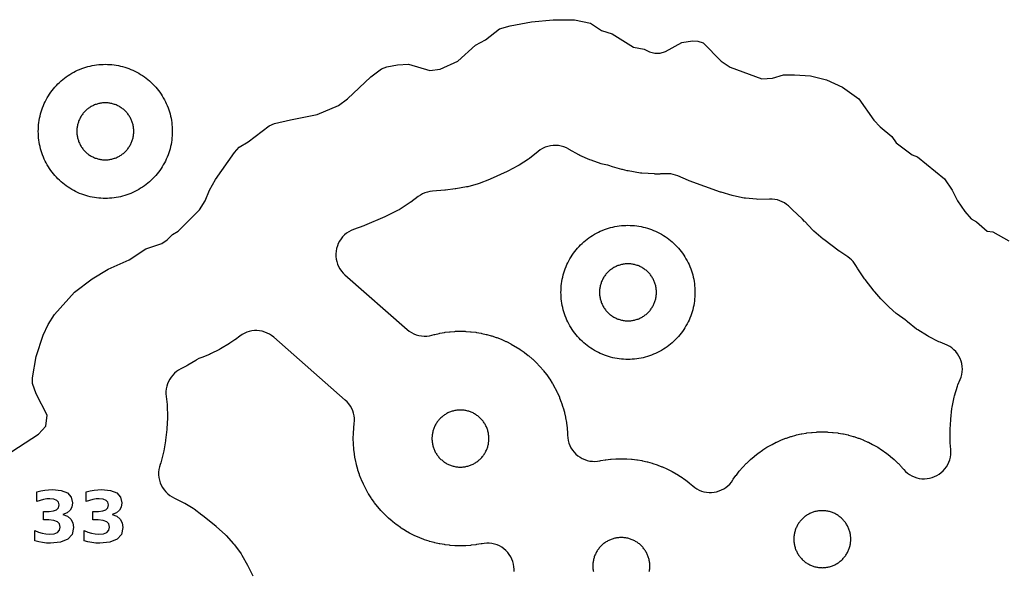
# Model space of a CAD drawing. Header units: millimetres. Extents: x 0 to 2500, y 0 to 1250.
# Tile 56 of 140: x 648 to 795, y 139 to 221. Entities that reach past the tile are written whole.
import ezdxf

# ---------------------------------------------------------------- set-up
doc = ezdxf.new("R2010")
doc.units = ezdxf.units.MM
doc.layers.add('CUT', color=1, linetype='Continuous')
doc.layers.add('MARK', color=3, linetype='Continuous')

msp = doc.modelspace()

# ---------------------------------------------------------------- linework, layer by layer
at = {"layer": 'CUT'}
for points in [[(646.54, 156.76), (650.51, 159.36), (651.62, 160.53), (651.82, 162.2), (650.17, 165.35), (649.65, 166.93), (649.62, 167.75), (650.19, 170.94), (651.24, 174.13), (652, 175.73), (652.94, 177.21), (655.93, 180.54), (658.52, 182.5), (660.93, 183.95), (664.07, 185.35), (666.53, 186.99), (668.93, 187.78), (669.73, 188.32), (670.53, 189.13), (671.37, 189.64), (674.55, 192.81), (675.42, 194.13), (676.04, 195.73), (676.97, 197.34), (679.77, 201.35), (680.46, 202.14), (681.84, 202.93), (684.98, 205.34), (685.73, 205.67), (688.14, 206.24), (692.13, 207.02), (695.29, 208.36), (696.63, 209.35), (700.14, 212.65), (701.73, 213.8), (702.53, 214.13), (704.13, 214.44), (705.73, 214.51), (708.91, 213.57), (710.5, 213.77), (713.13, 214.95), (715.77, 217.33), (717.25, 218.16), (719.33, 219.77), (720.94, 220.24), (724.12, 220.82), (727.34, 221.14), (730.53, 221.11), (732.92, 220.63), (734.57, 219.52), (736.13, 219.05), (739.32, 217.03), (740.92, 216.76), (741.72, 216.33), (742.53, 216.14), (743.31, 216.14), (744.1, 216.39), (746.53, 217.74), (748.13, 218), (748.94, 217.92), (749.74, 217.68), (752.41, 214.95), (753.74, 214.08), (758.5, 212.35), (760.09, 212.45), (761.73, 212.93), (763.33, 212.94), (765.74, 212.79), (768.14, 212.18), (770.53, 211.08), (772.93, 209.34), (775.19, 206.16), (776.12, 205.16), (777.87, 203.75), (778.51, 202.81), (780.89, 201.02), (781.73, 200.7), (785.74, 197.4), (786.88, 195.74), (787.7, 194.12), (788.77, 192.54), (789.74, 191.45), (790.53, 191.03), (792.12, 189.62), (792.94, 189.54), (795.32, 188.2)], [(721.53, 138.87), (721.52, 138.97), (721.52, 139.21), (721.49, 139.6), (721.42, 139.99), (721.32, 140.37), (721.18, 140.74), (721, 141.09), (720.79, 141.42), (720.55, 141.73), (720.28, 142.01), (719.98, 142.27), (719.66, 142.49), (719.32, 142.69), (718.96, 142.85), (718.59, 142.97), (718.2, 143.06), (717.81, 143.1), (717.42, 143.11), (717.03, 143.08), (716.72, 143.03), (716.72, 143.03), (716.57, 143), (715.89, 142.89), (715.8, 142.87), (715.12, 142.79), (715.02, 142.78), (714.33, 142.73), (714.23, 142.72), (713.55, 142.71), (713.45, 142.71), (712.76, 142.72), (712.66, 142.73), (711.98, 142.78), (711.88, 142.79), (711.2, 142.87), (711.1, 142.89), (710.43, 143), (710.33, 143.02), (709.66, 143.17), (709.56, 143.2), (708.9, 143.38), (708.81, 143.41), (708.15, 143.62), (708.06, 143.66), (707.42, 143.9), (707.33, 143.94), (706.7, 144.22), (706.61, 144.26), (706, 144.57), (705.91, 144.62), (705.32, 144.96), (705.23, 145.01), (704.65, 145.37), (704.57, 145.43), (704.01, 145.82), (703.93, 145.88), (703.39, 146.31), (703.31, 146.37), (702.79, 146.82), (702.72, 146.88), (702.22, 147.36), (702.15, 147.43), (701.68, 147.92), (701.61, 148), (701.16, 148.52), (701.1, 148.59), (700.68, 149.13), (700.62, 149.21), (700.22, 149.78), (700.17, 149.86), (699.8, 150.44), (699.75, 150.52), (699.41, 151.12), (699.37, 151.21), (699.06, 151.82), (699.01, 151.91), (698.74, 152.54), (698.7, 152.63), (698.45, 153.27), (698.42, 153.36), (698.2, 154.01), (698.17, 154.11), (697.99, 154.77), (697.97, 154.86), (697.82, 155.53), (697.8, 155.63), (697.68, 156.31), (697.67, 156.41), (697.58, 157.09), (697.57, 157.19), (697.52, 157.87), (697.52, 157.97), (697.5, 158.66), (697.5, 158.75), (697.52, 159.44), (697.52, 159.54), (697.57, 160.22), (697.58, 160.32), (697.66, 160.94), (697.69, 161.33), (697.68, 161.72), (697.63, 162.11), (697.55, 162.49), (697.43, 162.86), (697.27, 163.21), (697.08, 163.55), (696.86, 163.87), (696.6, 164.17), (696.32, 164.44), (685.63, 173.8), (685.32, 174.05), (685, 174.26), (684.65, 174.44), (684.29, 174.58), (683.91, 174.69), (683.53, 174.76), (683.14, 174.79), (682.75, 174.79), (682.36, 174.74), (681.98, 174.66), (681.61, 174.55), (681.25, 174.39), (680.91, 174.21), (680.58, 173.99), (679.91, 173.48), (679.83, 173.42), (679.11, 172.93), (679.03, 172.88), (677.71, 172.07), (677.55, 171.98), (676.2, 171.32), (676.03, 171.24), (674.89, 170.81), (674.48, 170.62), (674.13, 170.42), (674.13, 170.42), (674.03, 170.35), (672.83, 169.63), (672.68, 169.54), (671.77, 169.09), (671.43, 168.9), (671.12, 168.69), (670.83, 168.44), (670.56, 168.17), (670.32, 167.87), (670.11, 167.55), (669.93, 167.22), (669.78, 166.86), (669.67, 166.5), (669.6, 166.12), (669.55, 165.74), (669.55, 165.36), (669.58, 164.98), (669.74, 163.76), (669.76, 163.57), (669.81, 161.97), (669.81, 161.77), (669.69, 160.13), (669.68, 160.03), (669.5, 158.45), (669.48, 158.36), (669.24, 156.87), (669.2, 156.69), (668.83, 155.28), (668.78, 155.1), (668.68, 154.85), (668.57, 154.47), (668.49, 154.07), (668.45, 153.68), (668.45, 153.28), (668.49, 152.88), (668.57, 152.49), (668.69, 152.1), (668.85, 151.74), (669.04, 151.39), (669.27, 151.06), (669.53, 150.75), (669.82, 150.47), (670.13, 150.23), (670.47, 150.01), (670.83, 149.83), (670.85, 149.82), (670.93, 149.78), (672.24, 149.13), (672.39, 149.05), (673.6, 148.31), (673.75, 148.21), (674.92, 147.34), (674.99, 147.28), (677.03, 145.62), (677.11, 145.56), (678.39, 144.4), (678.53, 144.26), (679.65, 143.02), (679.78, 142.85), (680.76, 141.51), (680.87, 141.33), (681.73, 139.84), (681.78, 139.75), (682.09, 139.13), (682.13, 139.06), (682.5, 138.25)], [(741.68, 138.88), (741.7, 139.01), (741.72, 139.15), (741.74, 139.29), (741.75, 139.43), (741.75, 139.57), (741.76, 139.7), (741.75, 139.84), (741.75, 139.98), (741.74, 140.12), (741.72, 140.26), (741.7, 140.4), (741.68, 140.53), (741.65, 140.67), (741.61, 140.8), (741.57, 140.94), (741.53, 141.07), (741.48, 141.2), (741.43, 141.33), (741.38, 141.46), (741.32, 141.58), (741.25, 141.71), (741.19, 141.83), (741.12, 141.95), (741.04, 142.07), (740.96, 142.18), (740.88, 142.29), (740.79, 142.4), (740.7, 142.51), (740.61, 142.61), (740.51, 142.71), (740.41, 142.81), (740.31, 142.9), (740.2, 142.99), (740.09, 143.08), (739.98, 143.16), (739.87, 143.24), (739.75, 143.31), (739.63, 143.38), (739.51, 143.45), (739.39, 143.52), (739.26, 143.58), (739.13, 143.63), (739, 143.68), (738.87, 143.73), (738.74, 143.77), (738.61, 143.81), (738.47, 143.84), (738.34, 143.87), (738.2, 143.9), (738.06, 143.92), (737.92, 143.93), (737.78, 143.95), (737.65, 143.95), (737.51, 143.95), (737.37, 143.95), (737.23, 143.95), (737.09, 143.93), (736.95, 143.92), (736.81, 143.9), (736.68, 143.87), (736.54, 143.84), (736.41, 143.81), (736.27, 143.77), (736.14, 143.73), (736.01, 143.68), (735.88, 143.63), (735.75, 143.58), (735.63, 143.52), (735.5, 143.45), (735.38, 143.38), (735.26, 143.31), (735.15, 143.24), (735.03, 143.16), (734.92, 143.08), (734.81, 142.99), (734.7, 142.9), (734.6, 142.81), (734.5, 142.71), (734.4, 142.61), (734.31, 142.51), (734.22, 142.4), (734.13, 142.29), (734.05, 142.18), (733.97, 142.07), (733.9, 141.95), (733.83, 141.83), (733.76, 141.71), (733.69, 141.58), (733.64, 141.46), (733.58, 141.33), (733.53, 141.2), (733.48, 141.07), (733.44, 140.94), (733.4, 140.8), (733.37, 140.67), (733.34, 140.53), (733.31, 140.4), (733.29, 140.26), (733.28, 140.12), (733.27, 139.98), (733.26, 139.84), (733.26, 139.7), (733.26, 139.57), (733.27, 139.43), (733.28, 139.29), (733.29, 139.15), (733.31, 139.01), (733.34, 138.88)]]:
    msp.add_lwpolyline(points, dxfattribs=at)
for points in [[(670.49, 204.17), (670.48, 203.85), (670.45, 203.52), (670.41, 203.2), (670.37, 202.87), (670.31, 202.55), (670.24, 202.23), (670.16, 201.91), (670.07, 201.6), (669.97, 201.29), (669.86, 200.98), (669.74, 200.67), (669.61, 200.37), (669.47, 200.08), (669.32, 199.79), (669.16, 199.5), (668.99, 199.22), (668.82, 198.94), (668.63, 198.68), (668.43, 198.41), (668.23, 198.16), (668.02, 197.91), (667.8, 197.66), (667.57, 197.43), (667.34, 197.2), (667.09, 196.98), (666.84, 196.77), (666.59, 196.57), (666.33, 196.37), (666.06, 196.19), (665.78, 196.01), (665.5, 195.84), (665.21, 195.68), (664.92, 195.53), (664.63, 195.39), (664.33, 195.26), (664.02, 195.14), (663.71, 195.03), (663.4, 194.93), (663.09, 194.84), (662.77, 194.76), (662.45, 194.69), (662.13, 194.63), (661.81, 194.59), (661.48, 194.55), (661.15, 194.52), (660.83, 194.51), (660.5, 194.5), (660.17, 194.51), (659.85, 194.52), (659.52, 194.55), (659.2, 194.59), (658.87, 194.63), (658.55, 194.69), (658.23, 194.76), (657.91, 194.84), (657.6, 194.93), (657.29, 195.03), (656.98, 195.14), (656.67, 195.26), (656.37, 195.39), (656.08, 195.53), (655.79, 195.68), (655.5, 195.84), (655.22, 196.01), (654.94, 196.19), (654.68, 196.37), (654.41, 196.57), (654.16, 196.77), (653.91, 196.98), (653.66, 197.2), (653.43, 197.43), (653.2, 197.66), (652.98, 197.91), (652.77, 198.16), (652.57, 198.41), (652.37, 198.68), (652.19, 198.94), (652.01, 199.22), (651.84, 199.5), (651.68, 199.79), (651.53, 200.08), (651.39, 200.37), (651.26, 200.67), (651.14, 200.98), (651.03, 201.29), (650.93, 201.6), (650.84, 201.91), (650.76, 202.23), (650.69, 202.55), (650.63, 202.87), (650.59, 203.2), (650.55, 203.52), (650.52, 203.85), (650.51, 204.17), (650.5, 204.5), (650.51, 204.83), (650.52, 205.15), (650.55, 205.48), (650.59, 205.81), (650.63, 206.13), (650.69, 206.45), (650.76, 206.77), (650.84, 207.09), (650.93, 207.4), (651.03, 207.71), (651.14, 208.02), (651.26, 208.33), (651.39, 208.63), (651.53, 208.92), (651.68, 209.21), (651.84, 209.5), (652.01, 209.78), (652.19, 210.06), (652.37, 210.33), (652.57, 210.59), (652.77, 210.84), (652.98, 211.09), (653.2, 211.34), (653.43, 211.57), (653.66, 211.8), (653.91, 212.02), (654.16, 212.23), (654.41, 212.43), (654.68, 212.63), (654.94, 212.82), (655.22, 212.99), (655.5, 213.16), (655.79, 213.32), (656.08, 213.47), (656.37, 213.61), (656.67, 213.74), (656.98, 213.86), (657.29, 213.97), (657.6, 214.07), (657.91, 214.16), (658.23, 214.24), (658.55, 214.31), (658.87, 214.37), (659.2, 214.41), (659.52, 214.45), (659.85, 214.48), (660.17, 214.49), (660.5, 214.5), (660.83, 214.49), (661.15, 214.48), (661.48, 214.45), (661.81, 214.41), (662.13, 214.37), (662.45, 214.31), (662.77, 214.24), (663.09, 214.16), (663.4, 214.07), (663.71, 213.97), (664.02, 213.86), (664.33, 213.74), (664.63, 213.61), (664.92, 213.47), (665.21, 213.32), (665.5, 213.16), (665.78, 212.99), (666.06, 212.82), (666.33, 212.63), (666.59, 212.43), (666.84, 212.23), (667.09, 212.02), (667.34, 211.8), (667.57, 211.57), (667.8, 211.34), (668.02, 211.09), (668.23, 210.84), (668.43, 210.59), (668.63, 210.33), (668.82, 210.06), (668.99, 209.78), (669.16, 209.5), (669.32, 209.21), (669.47, 208.92), (669.61, 208.63), (669.74, 208.33), (669.86, 208.02), (669.97, 207.71), (670.07, 207.4), (670.16, 207.09), (670.24, 206.77), (670.31, 206.45), (670.37, 206.13), (670.41, 205.81), (670.45, 205.48), (670.48, 205.15), (670.49, 204.83), (670.5, 204.5)], [(664.75, 204.64), (664.74, 204.78), (664.73, 204.92), (664.71, 205.06), (664.69, 205.19), (664.67, 205.33), (664.64, 205.47), (664.61, 205.6), (664.57, 205.73), (664.52, 205.87), (664.48, 206), (664.43, 206.13), (664.37, 206.25), (664.31, 206.38), (664.25, 206.5), (664.18, 206.63), (664.11, 206.74), (664.03, 206.86), (663.95, 206.98), (663.87, 207.09), (663.79, 207.2), (663.7, 207.3), (663.6, 207.41), (663.51, 207.51), (663.41, 207.6), (663.3, 207.7), (663.2, 207.79), (663.09, 207.87), (662.98, 207.95), (662.86, 208.03), (662.74, 208.11), (662.63, 208.18), (662.5, 208.25), (662.38, 208.31), (662.25, 208.37), (662.13, 208.43), (662, 208.48), (661.87, 208.52), (661.73, 208.57), (661.6, 208.61), (661.47, 208.64), (661.33, 208.67), (661.19, 208.69), (661.06, 208.71), (660.92, 208.73), (660.78, 208.74), (660.64, 208.75), (660.5, 208.75), (660.36, 208.75), (660.22, 208.74), (660.08, 208.73), (659.95, 208.71), (659.81, 208.69), (659.67, 208.67), (659.54, 208.64), (659.4, 208.61), (659.27, 208.57), (659.13, 208.52), (659, 208.48), (658.87, 208.43), (658.75, 208.37), (658.62, 208.31), (658.5, 208.25), (658.38, 208.18), (658.26, 208.11), (658.14, 208.03), (658.02, 207.95), (657.91, 207.87), (657.8, 207.79), (657.7, 207.7), (657.6, 207.6), (657.5, 207.51), (657.4, 207.41), (657.31, 207.3), (657.22, 207.2), (657.13, 207.09), (657.05, 206.98), (656.97, 206.86), (656.89, 206.74), (656.82, 206.63), (656.75, 206.5), (656.69, 206.38), (656.63, 206.25), (656.57, 206.13), (656.52, 206), (656.48, 205.87), (656.43, 205.73), (656.4, 205.6), (656.36, 205.47), (656.33, 205.33), (656.31, 205.19), (656.29, 205.06), (656.27, 204.92), (656.26, 204.78), (656.25, 204.64), (656.25, 204.5), (656.25, 204.36), (656.26, 204.22), (656.27, 204.08), (656.29, 203.95), (656.31, 203.81), (656.33, 203.67), (656.36, 203.54), (656.4, 203.4), (656.43, 203.27), (656.48, 203.13), (656.52, 203), (656.57, 202.87), (656.63, 202.75), (656.69, 202.62), (656.75, 202.5), (656.82, 202.38), (656.89, 202.26), (656.97, 202.14), (657.05, 202.02), (657.13, 201.91), (657.22, 201.8), (657.31, 201.7), (657.4, 201.6), (657.5, 201.5), (657.6, 201.4), (657.7, 201.31), (657.8, 201.22), (657.91, 201.13), (658.02, 201.05), (658.14, 200.97), (658.26, 200.89), (658.38, 200.82), (658.5, 200.75), (658.62, 200.69), (658.75, 200.63), (658.87, 200.57), (659, 200.52), (659.13, 200.48), (659.27, 200.43), (659.4, 200.4), (659.54, 200.36), (659.67, 200.33), (659.81, 200.31), (659.95, 200.29), (660.08, 200.27), (660.22, 200.26), (660.36, 200.25), (660.5, 200.25), (660.64, 200.25), (660.78, 200.26), (660.92, 200.27), (661.06, 200.29), (661.19, 200.31), (661.33, 200.33), (661.47, 200.36), (661.6, 200.4), (661.73, 200.43), (661.87, 200.48), (662, 200.52), (662.13, 200.57), (662.25, 200.63), (662.38, 200.69), (662.5, 200.75), (662.63, 200.82), (662.74, 200.89), (662.86, 200.97), (662.98, 201.05), (663.09, 201.13), (663.2, 201.22), (663.3, 201.31), (663.41, 201.4), (663.51, 201.5), (663.6, 201.6), (663.7, 201.7), (663.79, 201.8), (663.87, 201.91), (663.95, 202.02), (664.03, 202.14), (664.11, 202.26), (664.18, 202.38), (664.25, 202.5), (664.31, 202.62), (664.37, 202.75), (664.43, 202.87), (664.48, 203), (664.52, 203.13), (664.57, 203.27), (664.61, 203.4), (664.64, 203.54), (664.67, 203.67), (664.69, 203.81), (664.71, 203.95), (664.73, 204.08), (664.74, 204.22), (664.75, 204.36), (664.75, 204.5)], [(706.19, 174.51), (706.54, 174.33), (706.91, 174.19), (707.29, 174.08), (707.68, 174.01), (708.08, 173.98), (708.47, 173.99), (708.86, 174.04), (709.25, 174.12), (709.56, 174.21), (709.66, 174.24), (710.33, 174.39), (710.43, 174.41), (711.1, 174.52), (711.2, 174.54), (711.88, 174.62), (711.98, 174.63), (712.66, 174.68), (712.76, 174.69), (713.45, 174.7), (713.55, 174.7), (714.23, 174.69), (714.33, 174.68), (715.02, 174.63), (715.12, 174.62), (715.8, 174.54), (715.89, 174.52), (716.57, 174.41), (716.67, 174.39), (717.34, 174.24), (717.43, 174.21), (718.1, 174.03), (718.19, 174), (718.84, 173.78), (718.93, 173.75), (719.58, 173.5), (719.67, 173.47), (720.29, 173.19), (720.38, 173.15), (721, 172.84), (721.08, 172.79), (721.68, 172.45), (721.77, 172.4), (722.35, 172.03), (722.43, 171.98), (722.99, 171.58), (723.07, 171.53), (723.61, 171.1), (723.69, 171.04), (724.21, 170.59), (724.28, 170.53), (724.78, 170.05), (724.85, 169.98), (725.32, 169.48), (725.39, 169.41), (725.83, 168.89), (725.9, 168.82), (726.32, 168.27), (726.38, 168.2), (726.77, 167.63), (726.83, 167.55), (727.2, 166.97), (727.25, 166.89), (727.58, 166.29), (727.63, 166.2), (727.94, 165.59), (727.98, 165.5), (728.26, 164.87), (728.3, 164.78), (728.55, 164.14), (728.58, 164.05), (728.79, 163.4), (728.82, 163.3), (729.01, 162.64), (729.03, 162.54), (729.18, 161.87), (729.2, 161.78), (729.32, 161.1), (729.33, 161), (729.42, 160.32), (729.42, 160.22), (729.48, 159.54), (729.48, 159.44), (729.49, 159.2), (729.52, 158.8), (729.58, 158.42), (729.69, 158.04), (729.83, 157.67), (730, 157.32), (730.21, 156.99), (730.46, 156.68), (730.73, 156.4), (731.02, 156.14), (731.35, 155.91), (731.69, 155.72), (732.05, 155.56), (732.42, 155.44), (732.8, 155.35), (733.19, 155.31), (733.58, 155.3), (733.97, 155.32), (734.29, 155.38), (734.29, 155.38), (734.43, 155.41), (735.11, 155.52), (735.21, 155.54), (735.89, 155.62), (735.99, 155.63), (736.67, 155.68), (736.77, 155.69), (737.46, 155.7), (737.56, 155.7), (738.24, 155.69), (738.34, 155.68), (739.03, 155.63), (739.12, 155.62), (739.81, 155.54), (739.9, 155.52), (740.58, 155.41), (740.68, 155.39), (741.35, 155.24), (741.44, 155.21), (742.1, 155.03), (742.2, 155), (742.85, 154.78), (742.94, 154.75), (743.58, 154.5), (743.67, 154.47), (744.3, 154.19), (744.39, 154.15), (745.01, 153.84), (745.09, 153.79), (745.69, 153.45), (745.77, 153.4), (746.35, 153.03), (746.44, 152.98), (747, 152.58), (747.08, 152.53), (747.62, 152.1), (747.69, 152.04), (748.16, 151.64), (748.46, 151.4), (748.78, 151.2), (749.12, 151.02), (749.48, 150.88), (749.84, 150.78), (750.22, 150.71), (750.6, 150.67), (750.98, 150.67), (751.36, 150.71), (751.73, 150.78), (752.1, 150.89), (752.45, 151.04), (752.79, 151.21), (753.11, 151.42), (753.41, 151.66), (753.69, 151.92), (753.93, 152.21), (754.15, 152.53), (754.17, 152.55), (754.22, 152.63), (754.62, 153.2), (754.68, 153.27), (755.1, 153.82), (755.16, 153.89), (755.61, 154.41), (755.68, 154.48), (756.15, 154.98), (756.22, 155.05), (756.72, 155.53), (756.79, 155.59), (757.31, 156.04), (757.39, 156.1), (757.93, 156.53), (758.01, 156.58), (758.57, 156.98), (758.65, 157.03), (759.23, 157.4), (759.32, 157.45), (759.91, 157.79), (760, 157.84), (760.61, 158.15), (760.7, 158.19), (761.33, 158.47), (761.42, 158.5), (762.06, 158.75), (762.15, 158.78), (762.81, 159), (762.9, 159.03), (763.56, 159.21), (763.66, 159.24), (764.33, 159.39), (764.43, 159.41), (765.1, 159.52), (765.2, 159.54), (765.88, 159.62), (765.98, 159.63), (766.66, 159.68), (766.76, 159.69), (767.45, 159.7), (767.55, 159.7), (768.23, 159.69), (768.33, 159.68), (769.02, 159.63), (769.12, 159.62), (769.8, 159.54), (769.89, 159.52), (770.57, 159.41), (770.67, 159.39), (771.34, 159.24), (771.43, 159.21), (772.1, 159.03), (772.19, 159), (772.84, 158.78), (772.93, 158.75), (773.58, 158.5), (773.67, 158.47), (774.29, 158.19), (774.38, 158.15), (775, 157.84), (775.08, 157.79), (775.68, 157.45), (775.77, 157.4), (776.35, 157.03), (776.43, 156.98), (776.99, 156.58), (777.07, 156.53), (777.61, 156.1), (777.69, 156.04), (778.21, 155.59), (778.28, 155.53), (778.78, 155.05), (778.85, 154.98), (779.32, 154.48), (779.39, 154.41), (779.66, 154.09), (779.93, 153.81), (780.22, 153.56), (780.54, 153.33), (780.88, 153.14), (781.23, 152.98), (781.6, 152.86), (781.98, 152.77), (782.36, 152.72), (782.75, 152.7), (783.14, 152.73), (783.52, 152.79), (783.9, 152.89), (784.26, 153.03), (784.61, 153.2), (784.94, 153.4), (785.25, 153.63), (785.54, 153.9), (785.8, 154.19), (786.03, 154.5), (786.23, 154.83), (786.39, 155.18), (786.52, 155.55), (786.61, 155.93), (786.67, 156.31), (786.69, 156.7), (786.67, 157.09), (786.58, 158.07), (786.57, 158.28), (786.58, 159.98), (786.59, 160.09), (786.67, 161.5), (786.68, 161.6), (786.85, 163.17), (786.88, 163.36), (787.19, 164.86), (787.23, 165.05), (787.69, 166.52), (787.75, 166.7), (788.09, 167.5), (788.23, 167.88), (788.32, 168.27), (788.38, 168.67), (788.4, 169.07), (788.38, 169.47), (788.31, 169.87), (788.21, 170.26), (788.07, 170.64), (787.89, 171), (787.67, 171.34), (787.43, 171.66), (787.15, 171.95), (786.84, 172.21), (786.51, 172.44), (786.16, 172.63), (785.79, 172.79), (785.07, 173.06), (784.88, 173.14), (783.36, 173.9), (783.18, 174), (781.75, 174.91), (781.58, 175.03), (780.22, 176.12), (780.1, 176.22), (779.86, 176.41), (778.69, 177.24), (778.55, 177.36), (777.46, 178.29), (777.33, 178.42), (776.29, 179.48), (776.23, 179.55), (775.34, 180.56), (775.25, 180.66), (773.9, 182.41), (773.82, 182.52), (772.82, 183.99), (772.76, 184.1), (772.52, 184.51), (772.32, 184.8), (772.11, 185.08), (771.86, 185.34), (771.6, 185.57), (771.32, 185.79), (770.12, 186.6), (770.04, 186.65), (767.74, 188.38), (767.65, 188.45), (766.26, 189.62), (766.1, 189.77), (764.88, 191.05), (764.87, 191.07), (764.55, 191.4), (763.02, 192.83), (762.92, 192.93), (762.74, 193.12), (762.47, 193.38), (762.17, 193.62), (761.85, 193.83), (761.51, 194.01), (761.16, 194.16), (760.8, 194.27), (760.42, 194.34), (760.04, 194.38), (759.66, 194.39), (759.6, 194.38), (757.9, 194.36), (757.7, 194.37), (756.05, 194.52), (755.85, 194.55), (754.23, 194.87), (754.03, 194.92), (752.41, 195.41), (752.31, 195.44), (747.65, 197.13), (747.54, 197.18), (745.95, 197.86), (745.61, 197.99), (745.26, 198.09), (744.9, 198.16), (744.53, 198.19), (744.17, 198.19), (743.35, 198.15), (743.25, 198.14), (742.58, 198.14), (742.47, 198.15), (740.59, 198.25), (740.36, 198.28), (738.51, 198.6), (738.4, 198.62), (737.68, 198.79), (737.6, 198.81), (736.19, 199.21), (736.02, 199.26), (735.78, 199.35), (735.5, 199.45), (735.21, 199.52), (734.72, 199.63), (734.52, 199.68), (733, 200.18), (732.81, 200.25), (731.34, 200.9), (731.16, 200.99), (729.72, 201.8), (729.67, 201.83), (729.31, 202.02), (728.93, 202.18), (728.54, 202.29), (728.14, 202.37), (727.73, 202.4), (727.33, 202.39), (726.92, 202.34), (726.53, 202.25), (726.14, 202.12), (725.77, 201.96), (725.42, 201.75), (725.09, 201.51), (723.81, 200.47), (723.64, 200.35), (722.25, 199.44), (722.07, 199.34), (720.55, 198.56), (720.46, 198.51), (717.92, 197.37), (717.83, 197.33), (716.31, 196.74), (716.13, 196.68), (714.62, 196.25), (714.42, 196.21), (712.83, 195.93), (712.73, 195.91), (711.25, 195.72), (711.15, 195.71), (709.31, 195.57), (708.93, 195.53), (708.57, 195.45), (708.21, 195.33), (707.86, 195.18), (707.53, 195), (707.21, 194.79), (706.11, 193.96), (706.01, 193.9), (704.34, 192.8), (704.13, 192.68), (702.33, 191.79), (702.22, 191.74), (699.16, 190.45), (699.06, 190.41), (697.54, 189.87), (697.18, 189.71), (696.83, 189.52), (696.51, 189.3), (696.2, 189.05), (695.92, 188.77), (695.68, 188.46), (695.46, 188.13), (695.27, 187.78), (695.13, 187.42), (695.02, 187.04), (694.94, 186.65), (694.91, 186.25), (694.91, 185.86), (694.96, 185.47), (695.04, 185.08), (695.16, 184.7), (695.31, 184.34), (695.51, 184), (695.73, 183.67), (695.99, 183.37), (696.27, 183.09), (705.55, 174.97), (705.86, 174.73)], [(748.49, 180.17), (748.48, 179.85), (748.45, 179.52), (748.41, 179.2), (748.37, 178.87), (748.31, 178.55), (748.24, 178.23), (748.16, 177.91), (748.07, 177.6), (747.97, 177.29), (747.86, 176.98), (747.74, 176.67), (747.61, 176.37), (747.47, 176.08), (747.32, 175.79), (747.16, 175.5), (746.99, 175.22), (746.82, 174.94), (746.63, 174.68), (746.43, 174.41), (746.23, 174.16), (746.02, 173.91), (745.8, 173.66), (745.57, 173.43), (745.34, 173.2), (745.09, 172.98), (744.84, 172.77), (744.59, 172.57), (744.33, 172.37), (744.06, 172.19), (743.78, 172.01), (743.5, 171.84), (743.21, 171.68), (742.92, 171.53), (742.63, 171.39), (742.33, 171.26), (742.02, 171.14), (741.71, 171.03), (741.4, 170.93), (741.09, 170.84), (740.77, 170.76), (740.45, 170.69), (740.13, 170.63), (739.81, 170.59), (739.48, 170.55), (739.15, 170.52), (738.83, 170.51), (738.5, 170.5), (738.17, 170.51), (737.85, 170.52), (737.52, 170.55), (737.2, 170.59), (736.87, 170.63), (736.55, 170.69), (736.23, 170.76), (735.91, 170.84), (735.6, 170.93), (735.29, 171.03), (734.98, 171.14), (734.67, 171.26), (734.37, 171.39), (734.08, 171.53), (733.79, 171.68), (733.5, 171.84), (733.22, 172.01), (732.94, 172.19), (732.68, 172.37), (732.41, 172.57), (732.16, 172.77), (731.91, 172.98), (731.66, 173.2), (731.43, 173.43), (731.2, 173.66), (730.98, 173.91), (730.77, 174.16), (730.57, 174.41), (730.37, 174.68), (730.19, 174.94), (730.01, 175.22), (729.84, 175.5), (729.68, 175.79), (729.53, 176.08), (729.39, 176.37), (729.26, 176.67), (729.14, 176.98), (729.03, 177.29), (728.93, 177.6), (728.84, 177.91), (728.76, 178.23), (728.69, 178.55), (728.63, 178.87), (728.59, 179.2), (728.55, 179.52), (728.52, 179.85), (728.51, 180.17), (728.5, 180.5), (728.51, 180.83), (728.52, 181.15), (728.55, 181.48), (728.59, 181.81), (728.63, 182.13), (728.69, 182.45), (728.76, 182.77), (728.84, 183.09), (728.93, 183.4), (729.03, 183.71), (729.14, 184.02), (729.26, 184.33), (729.39, 184.63), (729.53, 184.92), (729.68, 185.21), (729.84, 185.5), (730.01, 185.78), (730.19, 186.06), (730.37, 186.33), (730.57, 186.59), (730.77, 186.84), (730.98, 187.09), (731.2, 187.34), (731.43, 187.57), (731.66, 187.8), (731.91, 188.02), (732.16, 188.23), (732.41, 188.43), (732.68, 188.63), (732.94, 188.82), (733.22, 188.99), (733.5, 189.16), (733.79, 189.32), (734.08, 189.47), (734.37, 189.61), (734.67, 189.74), (734.98, 189.86), (735.29, 189.97), (735.6, 190.07), (735.91, 190.16), (736.23, 190.24), (736.55, 190.31), (736.87, 190.37), (737.2, 190.41), (737.52, 190.45), (737.85, 190.48), (738.17, 190.49), (738.5, 190.5), (738.83, 190.49), (739.15, 190.48), (739.48, 190.45), (739.81, 190.41), (740.13, 190.37), (740.45, 190.31), (740.77, 190.24), (741.09, 190.16), (741.4, 190.07), (741.71, 189.97), (742.02, 189.86), (742.33, 189.74), (742.63, 189.61), (742.92, 189.47), (743.21, 189.32), (743.5, 189.16), (743.78, 188.99), (744.06, 188.82), (744.33, 188.63), (744.59, 188.43), (744.84, 188.23), (745.09, 188.02), (745.34, 187.8), (745.57, 187.57), (745.8, 187.34), (746.02, 187.09), (746.23, 186.84), (746.43, 186.59), (746.63, 186.33), (746.82, 186.06), (746.99, 185.78), (747.16, 185.5), (747.32, 185.21), (747.47, 184.92), (747.61, 184.63), (747.74, 184.33), (747.86, 184.02), (747.97, 183.71), (748.07, 183.4), (748.16, 183.09), (748.24, 182.77), (748.31, 182.45), (748.37, 182.13), (748.41, 181.81), (748.45, 181.48), (748.48, 181.15), (748.49, 180.83), (748.5, 180.5)], [(742.75, 180.64), (742.74, 180.78), (742.73, 180.92), (742.71, 181.06), (742.69, 181.19), (742.67, 181.33), (742.64, 181.47), (742.61, 181.6), (742.57, 181.73), (742.52, 181.87), (742.48, 182), (742.43, 182.13), (742.37, 182.25), (742.31, 182.38), (742.25, 182.5), (742.18, 182.63), (742.11, 182.74), (742.03, 182.86), (741.95, 182.98), (741.87, 183.09), (741.79, 183.2), (741.7, 183.3), (741.6, 183.41), (741.51, 183.51), (741.41, 183.6), (741.3, 183.7), (741.2, 183.79), (741.09, 183.87), (740.98, 183.95), (740.86, 184.03), (740.74, 184.11), (740.63, 184.18), (740.5, 184.25), (740.38, 184.31), (740.25, 184.37), (740.13, 184.43), (740, 184.48), (739.87, 184.52), (739.73, 184.57), (739.6, 184.61), (739.47, 184.64), (739.33, 184.67), (739.19, 184.69), (739.06, 184.71), (738.92, 184.73), (738.78, 184.74), (738.64, 184.75), (738.5, 184.75), (738.36, 184.75), (738.22, 184.74), (738.08, 184.73), (737.95, 184.71), (737.81, 184.69), (737.67, 184.67), (737.54, 184.64), (737.4, 184.61), (737.27, 184.57), (737.13, 184.52), (737, 184.48), (736.87, 184.43), (736.75, 184.37), (736.62, 184.31), (736.5, 184.25), (736.38, 184.18), (736.26, 184.11), (736.14, 184.03), (736.02, 183.95), (735.91, 183.87), (735.8, 183.79), (735.7, 183.7), (735.6, 183.6), (735.5, 183.51), (735.4, 183.41), (735.31, 183.3), (735.22, 183.2), (735.13, 183.09), (735.05, 182.98), (734.97, 182.86), (734.89, 182.74), (734.82, 182.63), (734.75, 182.5), (734.69, 182.38), (734.63, 182.25), (734.57, 182.13), (734.52, 182), (734.48, 181.87), (734.43, 181.73), (734.4, 181.6), (734.36, 181.47), (734.33, 181.33), (734.31, 181.19), (734.29, 181.06), (734.27, 180.92), (734.26, 180.78), (734.25, 180.64), (734.25, 180.5), (734.25, 180.36), (734.26, 180.22), (734.27, 180.08), (734.29, 179.95), (734.31, 179.81), (734.33, 179.67), (734.36, 179.54), (734.4, 179.4), (734.43, 179.27), (734.48, 179.13), (734.52, 179), (734.57, 178.87), (734.63, 178.75), (734.69, 178.62), (734.75, 178.5), (734.82, 178.38), (734.89, 178.26), (734.97, 178.14), (735.05, 178.02), (735.13, 177.91), (735.22, 177.8), (735.31, 177.7), (735.4, 177.6), (735.5, 177.5), (735.6, 177.4), (735.7, 177.31), (735.8, 177.22), (735.91, 177.13), (736.02, 177.05), (736.14, 176.97), (736.26, 176.89), (736.38, 176.82), (736.5, 176.75), (736.62, 176.69), (736.75, 176.63), (736.87, 176.57), (737, 176.52), (737.13, 176.48), (737.27, 176.43), (737.4, 176.4), (737.54, 176.36), (737.67, 176.33), (737.81, 176.31), (737.95, 176.29), (738.08, 176.27), (738.22, 176.26), (738.36, 176.25), (738.5, 176.25), (738.64, 176.25), (738.78, 176.26), (738.92, 176.27), (739.06, 176.29), (739.19, 176.31), (739.33, 176.33), (739.47, 176.36), (739.6, 176.4), (739.73, 176.43), (739.87, 176.48), (740, 176.52), (740.13, 176.57), (740.25, 176.63), (740.38, 176.69), (740.5, 176.75), (740.63, 176.82), (740.74, 176.89), (740.86, 176.97), (740.98, 177.05), (741.09, 177.13), (741.2, 177.22), (741.3, 177.31), (741.41, 177.4), (741.51, 177.5), (741.6, 177.6), (741.7, 177.7), (741.79, 177.8), (741.87, 177.91), (741.95, 178.02), (742.03, 178.14), (742.11, 178.26), (742.18, 178.38), (742.25, 178.5), (742.31, 178.62), (742.37, 178.75), (742.43, 178.87), (742.48, 179), (742.52, 179.13), (742.57, 179.27), (742.61, 179.4), (742.64, 179.54), (742.67, 179.67), (742.69, 179.81), (742.71, 179.95), (742.73, 180.08), (742.74, 180.22), (742.75, 180.36), (742.75, 180.5)], [(717.74, 158.98), (717.73, 159.12), (717.71, 159.26), (717.69, 159.4), (717.67, 159.53), (717.64, 159.67), (717.6, 159.8), (717.57, 159.94), (717.52, 160.07), (717.48, 160.2), (717.42, 160.33), (717.37, 160.46), (717.31, 160.58), (717.25, 160.71), (717.18, 160.83), (717.11, 160.95), (717.03, 161.07), (716.95, 161.18), (716.87, 161.29), (716.78, 161.4), (716.69, 161.51), (716.6, 161.61), (716.5, 161.71), (716.4, 161.81), (716.3, 161.9), (716.19, 161.99), (716.09, 162.08), (715.97, 162.16), (715.86, 162.24), (715.74, 162.31), (715.62, 162.38), (715.5, 162.45), (715.38, 162.52), (715.25, 162.58), (715.12, 162.63), (715, 162.68), (714.86, 162.73), (714.73, 162.77), (714.6, 162.81), (714.46, 162.84), (714.33, 162.87), (714.19, 162.9), (714.05, 162.92), (713.91, 162.93), (713.78, 162.95), (713.64, 162.95), (713.5, 162.95), (713.36, 162.95), (713.22, 162.95), (713.08, 162.93), (712.94, 162.92), (712.81, 162.9), (712.67, 162.87), (712.53, 162.84), (712.4, 162.81), (712.26, 162.77), (712.13, 162.73), (712, 162.68), (711.87, 162.63), (711.74, 162.58), (711.62, 162.52), (711.49, 162.45), (711.37, 162.38), (711.25, 162.31), (711.14, 162.24), (711.02, 162.16), (710.91, 162.08), (710.8, 161.99), (710.7, 161.9), (710.59, 161.81), (710.49, 161.71), (710.4, 161.61), (710.3, 161.51), (710.21, 161.4), (710.13, 161.29), (710.04, 161.18), (709.96, 161.07), (709.89, 160.95), (709.82, 160.83), (709.75, 160.71), (709.69, 160.58), (709.63, 160.46), (709.57, 160.33), (709.52, 160.2), (709.47, 160.07), (709.43, 159.94), (709.39, 159.8), (709.36, 159.67), (709.33, 159.53), (709.31, 159.4), (709.28, 159.26), (709.27, 159.12), (709.26, 158.98), (709.25, 158.84), (709.25, 158.7), (709.25, 158.57), (709.26, 158.43), (709.27, 158.29), (709.28, 158.15), (709.31, 158.01), (709.33, 157.88), (709.36, 157.74), (709.39, 157.6), (709.43, 157.47), (709.47, 157.34), (709.52, 157.21), (709.57, 157.08), (709.63, 156.95), (709.69, 156.82), (709.75, 156.7), (709.82, 156.58), (709.89, 156.46), (709.96, 156.34), (710.04, 156.23), (710.13, 156.12), (710.21, 156.01), (710.3, 155.9), (710.4, 155.8), (710.49, 155.7), (710.59, 155.6), (710.7, 155.51), (710.8, 155.42), (710.91, 155.33), (711.02, 155.25), (711.14, 155.17), (711.25, 155.1), (711.37, 155.02), (711.49, 154.96), (711.62, 154.89), (711.74, 154.83), (711.87, 154.78), (712, 154.73), (712.13, 154.68), (712.26, 154.64), (712.4, 154.6), (712.53, 154.57), (712.67, 154.54), (712.81, 154.51), (712.94, 154.49), (713.08, 154.47), (713.22, 154.46), (713.36, 154.46), (713.5, 154.45), (713.64, 154.46), (713.78, 154.46), (713.91, 154.47), (714.05, 154.49), (714.19, 154.51), (714.33, 154.54), (714.46, 154.57), (714.6, 154.6), (714.73, 154.64), (714.86, 154.68), (715, 154.73), (715.12, 154.78), (715.25, 154.83), (715.38, 154.89), (715.5, 154.96), (715.62, 155.02), (715.74, 155.1), (715.86, 155.17), (715.97, 155.25), (716.09, 155.33), (716.19, 155.42), (716.3, 155.51), (716.4, 155.6), (716.5, 155.7), (716.6, 155.8), (716.69, 155.9), (716.78, 156.01), (716.87, 156.12), (716.95, 156.23), (717.03, 156.34), (717.11, 156.46), (717.18, 156.58), (717.25, 156.7), (717.31, 156.82), (717.37, 156.95), (717.42, 157.08), (717.48, 157.21), (717.52, 157.34), (717.57, 157.47), (717.6, 157.6), (717.64, 157.74), (717.67, 157.88), (717.69, 158.01), (717.71, 158.15), (717.73, 158.29), (717.74, 158.43), (717.75, 158.57), (717.75, 158.7), (717.75, 158.84)], [(771.75, 143.84), (771.74, 143.98), (771.73, 144.12), (771.71, 144.26), (771.69, 144.4), (771.67, 144.53), (771.64, 144.67), (771.6, 144.8), (771.57, 144.94), (771.52, 145.07), (771.48, 145.2), (771.42, 145.33), (771.37, 145.46), (771.31, 145.58), (771.25, 145.71), (771.18, 145.83), (771.11, 145.95), (771.03, 146.07), (770.95, 146.18), (770.87, 146.29), (770.78, 146.4), (770.69, 146.51), (770.6, 146.61), (770.5, 146.71), (770.4, 146.81), (770.3, 146.9), (770.19, 146.99), (770.09, 147.08), (769.97, 147.16), (769.86, 147.24), (769.74, 147.31), (769.62, 147.38), (769.5, 147.45), (769.38, 147.52), (769.25, 147.58), (769.12, 147.63), (769, 147.68), (768.86, 147.73), (768.73, 147.77), (768.6, 147.81), (768.46, 147.84), (768.33, 147.87), (768.19, 147.9), (768.05, 147.92), (767.91, 147.93), (767.78, 147.95), (767.64, 147.95), (767.5, 147.95), (767.36, 147.95), (767.22, 147.95), (767.08, 147.93), (766.94, 147.92), (766.81, 147.9), (766.67, 147.87), (766.53, 147.84), (766.4, 147.81), (766.26, 147.77), (766.13, 147.73), (766, 147.68), (765.87, 147.63), (765.74, 147.58), (765.62, 147.52), (765.49, 147.45), (765.37, 147.38), (765.25, 147.31), (765.14, 147.24), (765.02, 147.16), (764.91, 147.08), (764.8, 146.99), (764.7, 146.9), (764.59, 146.81), (764.49, 146.71), (764.4, 146.61), (764.3, 146.51), (764.21, 146.4), (764.13, 146.29), (764.04, 146.18), (763.96, 146.07), (763.89, 145.95), (763.82, 145.83), (763.75, 145.71), (763.69, 145.58), (763.63, 145.46), (763.57, 145.33), (763.52, 145.2), (763.47, 145.07), (763.43, 144.94), (763.39, 144.8), (763.36, 144.67), (763.33, 144.53), (763.31, 144.4), (763.28, 144.26), (763.27, 144.12), (763.26, 143.98), (763.25, 143.84), (763.25, 143.7), (763.25, 143.57), (763.26, 143.43), (763.27, 143.29), (763.28, 143.15), (763.31, 143.01), (763.33, 142.88), (763.36, 142.74), (763.39, 142.6), (763.43, 142.47), (763.47, 142.34), (763.52, 142.21), (763.57, 142.08), (763.63, 141.95), (763.69, 141.82), (763.75, 141.7), (763.82, 141.58), (763.89, 141.46), (763.96, 141.34), (764.04, 141.23), (764.13, 141.12), (764.21, 141.01), (764.3, 140.9), (764.4, 140.8), (764.49, 140.7), (764.59, 140.6), (764.7, 140.51), (764.8, 140.42), (764.91, 140.33), (765.02, 140.25), (765.14, 140.17), (765.25, 140.1), (765.37, 140.02), (765.49, 139.96), (765.62, 139.89), (765.74, 139.83), (765.87, 139.78), (766, 139.73), (766.13, 139.68), (766.26, 139.64), (766.4, 139.6), (766.53, 139.57), (766.67, 139.54), (766.81, 139.51), (766.94, 139.49), (767.08, 139.47), (767.22, 139.46), (767.36, 139.46), (767.5, 139.45), (767.64, 139.46), (767.78, 139.46), (767.91, 139.47), (768.05, 139.49), (768.19, 139.51), (768.33, 139.54), (768.46, 139.57), (768.6, 139.6), (768.73, 139.64), (768.86, 139.68), (769, 139.73), (769.12, 139.78), (769.25, 139.83), (769.38, 139.89), (769.5, 139.96), (769.62, 140.02), (769.74, 140.1), (769.86, 140.17), (769.97, 140.25), (770.09, 140.33), (770.19, 140.42), (770.3, 140.51), (770.4, 140.6), (770.5, 140.7), (770.6, 140.8), (770.69, 140.9), (770.78, 141.01), (770.87, 141.12), (770.95, 141.23), (771.03, 141.34), (771.11, 141.46), (771.18, 141.58), (771.25, 141.7), (771.31, 141.82), (771.37, 141.95), (771.42, 142.08), (771.48, 142.21), (771.52, 142.34), (771.57, 142.47), (771.6, 142.6), (771.64, 142.74), (771.67, 142.88), (771.69, 143.01), (771.71, 143.15), (771.73, 143.29), (771.74, 143.43), (771.75, 143.57), (771.75, 143.7)]]:
    msp.add_lwpolyline(points, close=True, dxfattribs=at)
at = {"layer": 'MARK'}
for points in [[(654.19, 147.4), (654.87, 147.12), (655.37, 146.7), (655.68, 146.13), (655.78, 145.43), (655.56, 144.42), (654.9, 143.69), (653.82, 143.24), (652.34, 143.09), (651.75, 143.12), (651.15, 143.19), (650.56, 143.31), (649.97, 143.48), (649.97, 145.01), (650.53, 144.76), (651.08, 144.59), (651.62, 144.48), (652.16, 144.45), (652.86, 144.51), (653.37, 144.72), (653.69, 145.05), (653.79, 145.5), (653.68, 145.97), (653.36, 146.3), (652.83, 146.51), (652.09, 146.57), (651.29, 146.57), (651.29, 147.85), (652.13, 147.85), (652.78, 147.91), (653.24, 148.09), (653.52, 148.39), (653.61, 148.8), (653.52, 149.2), (653.25, 149.49), (652.82, 149.67), (652.25, 149.73), (651.76, 149.71), (651.28, 149.62), (650.79, 149.49), (650.3, 149.31), (650.3, 150.76), (650.89, 150.91), (651.47, 151.01), (652.04, 151.07), (652.6, 151.09), (653.92, 150.97), (654.85, 150.6), (655.41, 149.98), (655.6, 149.11), (655.51, 148.5), (655.24, 148.01), (654.8, 147.64), (654.19, 147.4)], [(661.55, 147.4), (662.23, 147.12), (662.73, 146.7), (663.04, 146.13), (663.14, 145.43), (662.92, 144.42), (662.26, 143.69), (661.18, 143.24), (659.7, 143.09), (659.1, 143.12), (658.51, 143.19), (657.91, 143.31), (657.33, 143.48), (657.33, 145.01), (657.88, 144.76), (658.44, 144.59), (658.98, 144.48), (659.52, 144.45), (660.22, 144.51), (660.73, 144.72), (661.05, 145.05), (661.15, 145.5), (661.04, 145.97), (660.72, 146.3), (660.18, 146.51), (659.44, 146.57), (658.65, 146.57), (658.65, 147.85), (659.49, 147.85), (660.14, 147.91), (660.6, 148.09), (660.88, 148.39), (660.97, 148.8), (660.88, 149.2), (660.61, 149.49), (660.18, 149.67), (659.61, 149.73), (659.12, 149.71), (658.64, 149.62), (658.15, 149.49), (657.66, 149.31), (657.66, 150.76), (658.24, 150.91), (658.83, 151.01), (659.4, 151.07), (659.96, 151.09), (661.28, 150.97), (662.21, 150.6), (662.77, 149.98), (662.96, 149.11), (662.87, 148.5), (662.6, 148.01), (662.16, 147.64), (661.55, 147.4)]]:
    msp.add_lwpolyline(points, close=True, dxfattribs=at)

doc.saveas('drawing.dxf')
